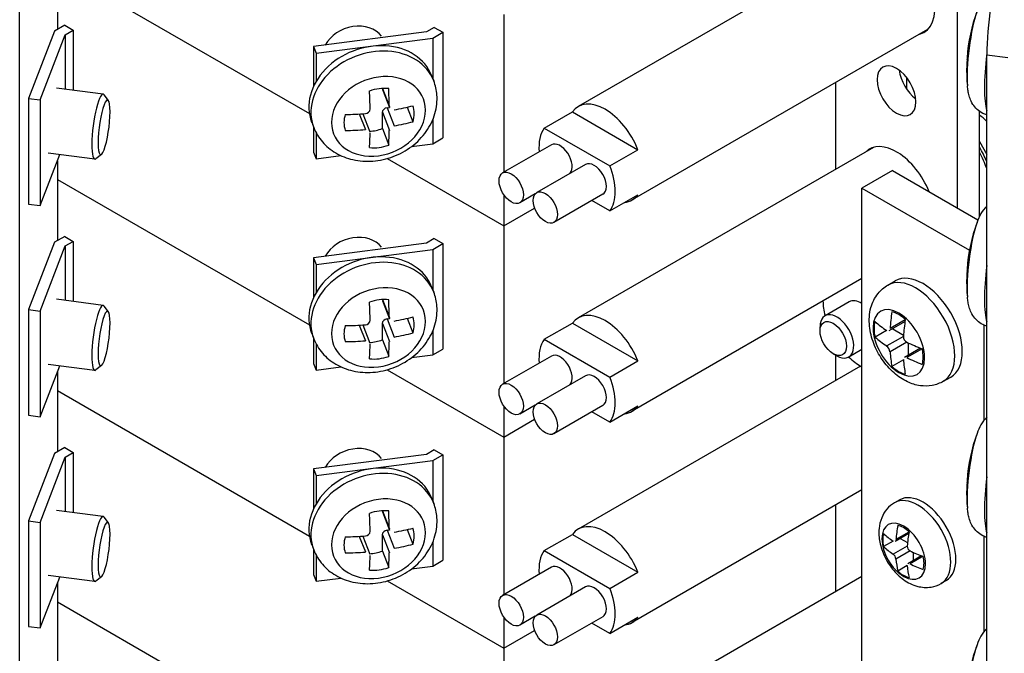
# Model space of a CAD drawing. Header units: inches. Extents: x 0 to 40.7, y 0 to 26.
# Tile 25 of 39: x 36.8 to 38, y 7.3 to 8.1. Entities that reach past the tile are written whole.
import ezdxf

# ---------------------------------------------------------------- set-up
doc = ezdxf.new("R2010")
doc.units = ezdxf.units.IN
doc.header["$LTSCALE"] = 0.5
doc.header["$MEASUREMENT"] = 0
doc.layers.add('AM_VIS', color=7, linetype='Continuous', lineweight=30)

msp = doc.modelspace()

# ---------------------------------------------------------------- linework, layer by layer
at = {"layer": 'AM_VIS', "color": 31}
for p, q in [((36.7516, 6.2161), (36.7516, 8.7613)), ((36.7994, 8.175), (36.7994, 8.0736)), ((37.9779, 5.4962), (37.9779, 8.0413)), ((37.9779, 8.0413), (38.0045, 8.0379)), ((36.7994, 7.9071), (36.7994, 7.8057)), ((36.7994, 7.6392), (36.7994, 7.5378)), ((36.7994, 7.3712), (36.7994, 7.2699))]:
    msp.add_line(p, q, dxfattribs=at)
at = {"layer": 'AM_VIS', "color": 161}
for p, q in [((37.9408, 7.8471), (37.9408, 8.2961)), ((37.7862, 8.0062), (37.7862, 7.8962)), ((37.9687, 7.8363), (37.9687, 7.9697)), ((37.7862, 7.6606), (37.7862, 7.6282)), ((37.7862, 7.4704), (37.7862, 7.3603)), ((37.8675, 7.477), (37.8611, 7.4732)), ((37.879, 7.4342), (37.8616, 7.4242)), ((37.8793, 7.4361), (37.8628, 7.4266)), ((37.8591, 7.4247), (37.8471, 7.4178)), ((37.8771, 7.4184), (37.8593, 7.4081)), ((37.8682, 7.428), (37.8775, 7.4227)), ((37.8806, 7.4122), (37.8628, 7.4019)), ((37.8953, 7.4059), (37.878, 7.3959)), ((37.8971, 7.4053), (37.8806, 7.3958)), ((37.8845, 7.4104), (37.8845, 7.3997)), ((37.8771, 7.3935), (37.8651, 7.3866)), ((37.9266, 7.3747), (37.9201, 7.3709))]:
    msp.add_line(p, q, dxfattribs=at)
at = {"layer": 'AM_VIS', "color": 30}
for p, q in [((37.8344, 8.1919), (37.4598, 7.9757)), ((37.9028, 8.0735), (37.5282, 7.8573)), ((37.4169, 7.9485), (37.4525, 7.969)), ((37.4525, 7.969), (37.5355, 7.9211)), ((37.4169, 7.9485), (37.4999, 7.9005)), ((37.9688, 7.9314), (37.978, 7.915)), ((37.4258, 7.9274), (37.3639, 7.8916)), ((37.8344, 7.924), (37.4598, 7.7077)), ((37.4999, 7.9005), (37.5355, 7.9211)), ((37.4691, 7.9024), (37.4073, 7.8666)), ((37.4053, 7.865), (37.3858, 7.8538)), ((37.491, 7.8645), (37.4291, 7.8287)), ((37.4999, 7.8434), (37.4772, 7.8565)), ((37.4999, 7.8434), (37.5355, 7.8639)), ((37.8197, 7.7577), (37.5282, 7.5893)), ((37.4169, 7.6806), (37.4525, 7.7011)), ((37.4525, 7.7011), (37.5355, 7.6531)), ((37.4169, 7.6806), (37.4999, 7.6326)), ((37.4258, 7.6594), (37.3639, 7.6237)), ((37.818, 7.6466), (37.4598, 7.4398)), ((37.4999, 7.6326), (37.5355, 7.6531)), ((37.4691, 7.6344), (37.4073, 7.5987)), ((37.4053, 7.5971), (37.3858, 7.5858)), ((37.491, 7.5966), (37.4291, 7.5608)), ((37.4999, 7.5755), (37.5355, 7.596)), ((37.4999, 7.5755), (37.4772, 7.5886)), ((37.8197, 7.4898), (37.5282, 7.3214)), ((37.4169, 7.4126), (37.4525, 7.4332)), ((37.4525, 7.4332), (37.5355, 7.3852)), ((37.4169, 7.4126), (37.4999, 7.3647)), ((37.4258, 7.3915), (37.3639, 7.3558)), ((37.8197, 7.3797), (37.4598, 7.1719)), ((37.4999, 7.3647), (37.5355, 7.3852)), ((37.4691, 7.3665), (37.4073, 7.3308)), ((37.4053, 7.3292), (37.3858, 7.3179)), ((37.491, 7.3286), (37.4291, 7.2929)), ((37.4999, 7.3075), (37.4772, 7.3207)), ((37.4999, 7.3075), (37.5355, 7.3281))]:
    msp.add_line(p, q, dxfattribs=at)
at = {"layer": 'AM_VIS', "color": 181}
for p, q in [((36.7994, 8.1513), (37.119, 7.9669)), ((36.7994, 8.1513), (37.119, 7.9669)), ((37.3656, 8.0924), (37.3656, 7.8926)), ((36.8088, 8.079), (36.7959, 8.0715)), ((36.8088, 8.079), (36.8196, 8.0727)), ((36.7959, 8.0715), (36.7628, 7.9862)), ((36.7774, 7.9843), (36.8095, 8.0669)), ((36.8095, 8.0669), (36.8196, 8.0727)), ((36.8095, 8.0669), (36.8095, 7.9978)), ((36.8196, 8.0727), (36.8196, 7.9965)), ((37.2673, 8.0705), (37.1242, 8.052)), ((37.2774, 8.0763), (37.2673, 8.0705)), ((37.2754, 8.0626), (37.2883, 8.0701)), ((37.2774, 8.0763), (37.2883, 8.0701)), ((37.2883, 8.0701), (37.2883, 7.9361)), ((37.1275, 8.0435), (37.2754, 8.0626)), ((37.2754, 8.0626), (37.2754, 8.0116)), ((37.1242, 8.052), (37.1275, 8.0435)), ((37.1242, 8.052), (37.1242, 8.0012)), ((37.1275, 8.0435), (37.1275, 8.0076)), ((37.876, 8.013), (37.876, 7.9985)), ((36.7628, 7.9862), (36.7774, 7.9843)), ((36.7628, 7.9862), (36.7628, 7.8522)), ((36.7774, 7.9843), (36.7774, 7.8503)), ((37.2754, 7.9588), (37.2754, 7.9287)), ((37.1242, 7.9501), (37.1242, 7.918)), ((37.1275, 7.9428), (37.1275, 7.9095)), ((37.2486, 7.9252), (37.2754, 7.9287)), ((37.2754, 7.9287), (37.2883, 7.9361)), ((37.1242, 7.918), (37.1275, 7.9095)), ((36.7774, 7.8503), (36.8025, 7.9149)), ((37.1275, 7.9095), (37.1589, 7.9136)), ((37.2176, 7.9099), (37.3656, 7.8245)), ((37.2176, 7.9099), (37.3656, 7.8245)), ((36.7994, 7.8834), (37.119, 7.6989)), ((36.7994, 7.8834), (37.119, 7.6989)), ((37.3656, 7.8638), (37.3656, 7.8245)), ((36.7628, 7.8522), (36.7774, 7.8503)), ((37.3656, 7.8245), (37.4046, 7.847)), ((37.3656, 7.8245), (37.4046, 7.847)), ((37.3656, 7.8245), (37.3656, 7.6247)), ((36.7959, 7.8036), (36.7628, 7.7183)), ((36.8088, 7.8111), (36.7959, 7.8036)), ((36.8088, 7.8111), (36.8196, 7.8048)), ((36.8095, 7.799), (36.8196, 7.8048)), ((36.8196, 7.8048), (36.8196, 7.7285)), ((37.2774, 7.8084), (37.2673, 7.8026)), ((37.2774, 7.8084), (37.2883, 7.8021)), ((36.7774, 7.7164), (36.8095, 7.799)), ((36.8095, 7.799), (36.8095, 7.7299)), ((37.2673, 7.8026), (37.1242, 7.7841)), ((37.1275, 7.7756), (37.2754, 7.7947)), ((37.2754, 7.7947), (37.2883, 7.8021)), ((37.2754, 7.7947), (37.2754, 7.7437)), ((37.2883, 7.8021), (37.2883, 7.6682)), ((37.1242, 7.7841), (37.1275, 7.7756)), ((37.1242, 7.7841), (37.1242, 7.7333)), ((37.1275, 7.7756), (37.1275, 7.7397)), ((36.7628, 7.7183), (36.7774, 7.7164)), ((36.7628, 7.7183), (36.7628, 7.5843)), ((36.7774, 7.7164), (36.7774, 7.5824)), ((37.1242, 7.6822), (37.1242, 7.6501)), ((37.2754, 7.6909), (37.2754, 7.6607)), ((37.1275, 7.6748), (37.1275, 7.6416)), ((37.2754, 7.6607), (37.2883, 7.6682)), ((37.2486, 7.6573), (37.2754, 7.6607)), ((36.7774, 7.5824), (36.8025, 7.6469)), ((37.1242, 7.6501), (37.1275, 7.6416)), ((37.1275, 7.6416), (37.1589, 7.6457)), ((37.2176, 7.642), (37.3656, 7.5566)), ((37.2176, 7.642), (37.3656, 7.5566)), ((36.7994, 7.6155), (37.119, 7.431)), ((37.3656, 7.5959), (37.3656, 7.5566)), ((36.7628, 7.5843), (36.7774, 7.5824)), ((37.3656, 7.5566), (37.4046, 7.5791)), ((37.3656, 7.5566), (37.4046, 7.5791)), ((37.3656, 7.5566), (37.3656, 7.3568)), ((37.2673, 7.5346), (37.1242, 7.5161)), ((37.2774, 7.5405), (37.2673, 7.5346)), ((37.2754, 7.5268), (37.2883, 7.5342)), ((37.2774, 7.5405), (37.2883, 7.5342)), ((37.2883, 7.5342), (37.2883, 7.4003)), ((37.1242, 7.5161), (37.1275, 7.5077)), ((37.1242, 7.5161), (37.1242, 7.4654)), ((37.1275, 7.5077), (37.2754, 7.5268)), ((37.2754, 7.5268), (37.2754, 7.4758)), ((37.1275, 7.5077), (37.1275, 7.4717)), ((37.2754, 7.423), (37.2754, 7.3928)), ((37.1242, 7.4143), (37.1242, 7.3822)), ((37.1275, 7.4069), (37.1275, 7.3737)), ((37.2486, 7.3894), (37.2754, 7.3928)), ((37.2754, 7.3928), (37.2883, 7.4003)), ((37.1242, 7.3822), (37.1275, 7.3737)), ((37.1275, 7.3737), (37.1589, 7.3778)), ((37.2176, 7.3741), (37.3656, 7.2886)), ((37.3656, 7.3279), (37.3656, 7.2886)), ((37.3656, 7.2886), (37.4046, 7.3112))]:
    msp.add_line(p, q, dxfattribs=at)
at = {"layer": 'AM_VIS', "color": 53}
for p, q in [((37.274, 8.0151), (37.2767, 8.0083)), ((36.8575, 7.9916), (36.7985, 7.9992)), ((36.8641, 7.9835), (36.8587, 7.9907)), ((37.2115, 7.9989), (37.2204, 7.976)), ((37.2117, 7.9975), (37.2207, 7.9745)), ((37.1823, 7.9665), (37.19, 7.9466)), ((37.1869, 7.9668), (37.1958, 7.9437)), ((37.2115, 7.9478), (37.2115, 7.9685)), ((37.2115, 7.9685), (37.2204, 7.9455)), ((37.2175, 7.9743), (37.2206, 7.9747)), ((37.2175, 7.9743), (37.2265, 7.9513)), ((37.2431, 7.9752), (37.2503, 7.9566)), ((37.1219, 7.9561), (37.1245, 7.9493)), ((37.2115, 7.9478), (37.2196, 7.9269)), ((36.8468, 7.9091), (36.7879, 7.9167)), ((36.8553, 7.9152), (36.8483, 7.9096)), ((37.8584, 7.8947), (37.8197, 7.8723)), ((37.8584, 7.8947), (37.9668, 7.8321)), ((37.8197, 7.8723), (37.9561, 7.7936)), ((37.8197, 6.2649), (37.8197, 7.8723)), ((37.274, 7.7472), (37.2767, 7.7404)), ((36.8575, 7.7236), (36.7985, 7.7313)), ((37.2115, 7.731), (37.2204, 7.7081)), ((37.2117, 7.7296), (37.2207, 7.7066)), ((36.8641, 7.7156), (36.8587, 7.7228)), ((37.2175, 7.7064), (37.2206, 7.7068)), ((37.2175, 7.7064), (37.2265, 7.6834)), ((37.2431, 7.7073), (37.2503, 7.6887)), ((37.1823, 7.6985), (37.19, 7.6787)), ((37.1869, 7.6988), (37.1958, 7.6758)), ((37.2115, 7.6799), (37.2115, 7.7005)), ((37.2115, 7.7005), (37.2204, 7.6776)), ((37.9744, 7.6986), (37.9744, 7.5778)), ((37.1219, 7.6882), (37.1245, 7.6814)), ((37.2115, 7.6799), (37.2196, 7.659)), ((36.8468, 7.6412), (36.7879, 7.6488)), ((36.8553, 7.6473), (36.8483, 7.6417)), ((37.274, 7.4793), (37.2767, 7.4725)), ((36.8575, 7.4557), (36.7985, 7.4634)), ((36.8641, 7.4477), (36.8587, 7.4549)), ((37.2115, 7.4631), (37.2204, 7.4402)), ((37.2117, 7.4617), (37.2207, 7.4386)), ((37.1823, 7.4306), (37.19, 7.4108)), ((37.1869, 7.4309), (37.1958, 7.4079)), ((37.2115, 7.412), (37.2115, 7.4326)), ((37.2115, 7.4326), (37.2204, 7.4096)), ((37.2175, 7.4385), (37.2206, 7.4389)), ((37.2175, 7.4385), (37.2265, 7.4155)), ((37.2431, 7.4394), (37.2503, 7.4208)), ((37.9744, 7.4307), (37.9744, 7.3099)), ((37.1219, 7.4203), (37.1245, 7.4135)), ((37.2115, 7.412), (37.2196, 7.3911)), ((36.8468, 7.3733), (36.7879, 7.3809)), ((36.8553, 7.3794), (36.8483, 7.3738))]:
    msp.add_line(p, q, dxfattribs=at)
at = {"layer": 'AM_VIS', "color": 33}
for p, q in [((37.8193, 7.7574), (37.8197, 7.7572)), ((37.8186, 7.6462), (37.8197, 7.6456))]:
    msp.add_line(p, q, dxfattribs=at)
at = {"layer": 'AM_VIS', "color": 132}
for p, q in [((37.8524, 7.7493), (37.8619, 7.7547)), ((37.8746, 7.7053), (37.8553, 7.6942)), ((37.8508, 7.6918), (37.8362, 7.6834)), ((37.8743, 7.7031), (37.8539, 7.6913)), ((37.8586, 7.694), (37.8724, 7.686)), ((37.8723, 7.6843), (37.851, 7.6721)), ((37.8765, 7.677), (37.8553, 7.6647)), ((37.8938, 7.6693), (37.8734, 7.6576)), ((37.8959, 7.6685), (37.8765, 7.6573)), ((37.8781, 7.6762), (37.8781, 7.6603)), ((37.8723, 7.6546), (37.8577, 7.6462)), ((37.9229, 7.6273), (37.9323, 7.6327))]:
    msp.add_line(p, q, dxfattribs=at)
at = {"layer": 'AM_VIS', "color": 72}
for p, q in [((37.8035, 7.7282), (37.7728, 7.7104)), ((37.7665, 7.6912), (37.7665, 7.6966)), ((37.8197, 7.6678), (37.803, 7.6581)), ((37.7832, 7.6623), (37.7879, 7.6596))]:
    msp.add_line(p, q, dxfattribs=at)
at = {"layer": 'AM_VIS', "color": 201}
for p, q in [((36.7994, 7.6155), (37.119, 7.431)), ((36.8088, 7.5432), (36.7959, 7.5357)), ((36.8088, 7.5432), (36.8196, 7.5369)), ((36.7959, 7.5357), (36.7628, 7.4503)), ((36.7774, 7.4484), (36.8095, 7.5311)), ((36.8095, 7.5311), (36.8196, 7.5369)), ((36.8095, 7.5311), (36.8095, 7.4619)), ((36.8196, 7.5369), (36.8196, 7.4606)), ((36.7628, 7.4503), (36.7774, 7.4484)), ((36.7628, 7.4503), (36.7628, 7.3164)), ((36.7774, 7.4484), (36.7774, 7.3145)), ((36.7774, 7.3145), (36.8025, 7.379)), ((37.2176, 7.3741), (37.3656, 7.2886)), ((36.7994, 7.3476), (37.119, 7.1631)), ((36.7994, 7.3476), (37.119, 7.1631)), ((36.7628, 7.3164), (36.7774, 7.3145)), ((37.3656, 7.2886), (37.4046, 7.3112)), ((37.3656, 7.2886), (37.3656, 7.0889))]:
    msp.add_line(p, q, dxfattribs=at)
at = {"layer": 'AM_VIS', "color": 53}
for centre, radius, start, end in [((38.1712, 8.0222), 0.2188, 160.0181, 175.9969), ((38.1712, 8.0222), 0.2188, 178.9851, 185.2489), ((37.1898, 7.9732), 0.00626, 271.5145, 356.5039), ((38.0171, 7.8124), 0.0541, 136.5548, 162.0986), ((38.1712, 7.7542), 0.2188, 160.0181, 175.9969), ((38.1712, 7.7542), 0.2188, 178.9851, 185.2489), ((37.1898, 7.7053), 0.00626, 271.5145, 356.5039), ((38.0171, 7.5445), 0.0541, 136.5548, 162.0986), ((38.1712, 7.4863), 0.2188, 160.0181, 175.9969), ((38.1712, 7.4863), 0.2188, 178.9851, 185.2489), ((37.1898, 7.4374), 0.00626, 271.5145, 356.5039), ((38.0171, 7.2766), 0.0541, 136.5548, 162.0986), ((38.1712, 7.2184), 0.2188, 160.0181, 175.9969)]:
    msp.add_arc(centre, radius, start, end, dxfattribs=at)
at = {"layer": 'AM_VIS', "color": 132}
for centre, radius, start, end in [((37.8805, 7.6842), 0.00824, 178.9316, 241.0684), ((37.8443, 7.6633), 0.011, 7.3443, 52.6557)]:
    msp.add_arc(centre, radius, start, end, dxfattribs=at)
at = {"layer": 'AM_VIS', "color": 161}
for centre, radius, start, end in [((37.8839, 7.4182), 0.00679, 178.3467, 241.6533), ((37.8534, 7.4006), 0.00949, 7.9516, 52.0484)]:
    msp.add_arc(centre, radius, start, end, dxfattribs=at)
for centre, major_axis, start_param, end_param in [((37.8635, 8.1298), (-0.0346, 0.0599), 2.99262, 6.432158), ((37.8635, 7.9958), (-0.0174, 0.0301), 0.785398, 7.068583), ((37.8913, 8.0119), (-0.0174, 0.0301), 0.928126, 2.213467), ((37.8635, 7.8619), (-0.0346, 0.0599), 4.484472, 6.432158), ((37.8906, 7.4221), (-0.0295, 0.0511), 3.141593, 6.283185), ((37.8971, 7.4258), (-0.0295, 0.0511), 3.141593, 6.283185), ((37.8726, 7.4117), (-0.0195, 0.0338), 3.926991, 10.210176), ((37.9781, 7.4808), (0.0819, 0.1418), 2.137292, 2.263725), ((37.8722, 7.4115), (-0.0185, 0.032), 5.221561, 5.774014), ((37.8722, 7.4115), (-0.0185, 0.032), 0.509172, 1.061625), ((37.9852, 7.485), (-0.1638, 0), 0.566496, 0.692929), ((37.9924, 7.4726), (0.0819, 0.1418), 2.137292, 2.263725), ((37.9852, 7.4685), (-0.1638, 0), 0.566496, 0.692929), ((37.9852, 7.485), (-0.1638, 0), 0.877868, 1.0043), ((37.8722, 7.4115), (-0.0185, 0.032), 3.650764, 4.203217), ((37.9781, 7.4808), (0.0819, 0.1418), 2.448664, 2.575097), ((37.9924, 7.4726), (0.0819, 0.1418), 2.448664, 2.575097), ((37.9852, 7.4685), (-0.1638, 0), 0.877868, 1.0043), ((37.8722, 7.4115), (-0.0185, 0.032), 2.079968, 2.632421)]:
    msp.add_ellipse(centre, major_axis=major_axis, ratio=0.57735, start_param=start_param, end_param=end_param, dxfattribs=at)
at = {"layer": 'AM_VIS', "color": 31}
msp.add_ellipse((37.9958, 8.0876), major_axis=(0.0105, 0.0814), ratio=0.178415, start_param=0.627058, end_param=2.197854, dxfattribs=at)
at = {"layer": 'AM_VIS', "color": 53}
for centre, major_axis, ratio, start_param, end_param in [((37.9663, 8.0487), (0.0078, 0.0606), 0.178415, 0.673016, 2.468576), ((37.1755, 8.0435), (-0.0388, -0.015), 0.796765, 3.37706, 5.524076), ((37.1979, 7.9856), (0.0761, 0.0295), 0.796765, 0, 3.141593), ((37.2006, 7.9788), (0.0761, 0.0295), 0.796765, 0, 3.141593), ((37.9929, 8.0452), (0.0105, 0.0809), 0.178415, 1.633644, 2.761975), ((37.9625, 8.0491), (0.0059, 0.0453), 0.178415, 1.921627, 2.128602), ((38.1712, 8.0323), (-0.2184, 0), 0.57735, 6.242804, 6.265687), ((37.2066, 7.9634), (0.057, 0.0221), 0.796765, 5.983471, 12.266656), ((36.8522, 7.9503), (0.0053, 0.0412), 0.178415, 6.100853, 9.607111), ((37.2074, 7.9612), (-0.0426, -0.0165), 0.796765, 4.136448, 4.688901), ((37.1485, 8.0802), (-0.028, 0.2166), 0.178415, 4.171076, 4.288123), ((37.2175, 7.9998), (-0.00581, -0.00225), 0.796765, 5.996037, 6.283185), ((37.1728, 8.0833), (-0.028, 0.2166), 0.178415, 4.171076, 4.288123), ((36.8586, 7.9495), (0.0045, 0.0347), 0.178415, 2.197854, 8.481039), ((37.2074, 7.9612), (-0.0426, -0.0165), 0.796765, 5.707244, 6.259698), ((37.1607, 8.0919), (-0.2184, 0), 0.57735, 1.588295, 1.705342), ((37.2175, 7.9692), (-0.00581, -0.00225), 0.796765, 4.412675, 5.983471), ((37.1607, 8.0919), (-0.2184, 0), 0.57735, 1.87683, 1.993878), ((37.2074, 7.9612), (-0.0426, -0.0165), 0.796765, 2.565652, 3.118105), ((37.1607, 8.0716), (-0.2184, 0), 0.57735, 1.87683, 1.993878), ((37.1607, 8.0716), (-0.2184, 0), 0.57735, 1.588295, 1.705342), ((37.1485, 8.0802), (-0.028, 0.2166), 0.178415, 3.88254, 3.999587), ((37.1993, 7.9822), (0.0426, 0.0165), 0.796765, 4.327697, 4.688901), ((37.1728, 8.0833), (-0.028, 0.2166), 0.178415, 3.88254, 3.999587), ((37.2074, 7.9612), (-0.0426, -0.0165), 0.796765, 0.994855, 1.547309), ((37.9663, 7.7807), (0.0078, 0.0606), 0.178415, 0.673016, 2.468576), ((37.1755, 7.7756), (-0.0388, -0.015), 0.796765, 3.37706, 5.524076), ((37.1979, 7.7177), (0.0761, 0.0295), 0.796765, 0, 3.141593), ((37.2006, 7.7109), (0.0761, 0.0295), 0.796765, 0, 3.141593), ((37.9625, 7.7812), (0.0059, 0.0453), 0.178415, 1.921627, 2.128602), ((38.1712, 7.7644), (-0.2184, 0), 0.57735, 6.242804, 6.265687), ((37.9929, 7.7773), (0.0105, 0.0809), 0.178415, 1.633733, 2.761975), ((37.2066, 7.6955), (0.057, 0.0221), 0.796765, 5.983471, 12.266656), ((37.2074, 7.6933), (-0.0426, -0.0165), 0.796765, 4.136448, 4.688901), ((37.2175, 7.7319), (-0.00581, -0.00225), 0.796765, 5.996037, 6.283185), ((37.1728, 7.8154), (-0.028, 0.2166), 0.178415, 4.171076, 4.288123), ((36.8522, 7.6824), (0.0053, 0.0412), 0.178415, 6.100853, 9.607111), ((36.8586, 7.6816), (0.0045, 0.0347), 0.178415, 2.197854, 8.481039), ((37.1485, 7.8123), (-0.028, 0.2166), 0.178415, 4.171076, 4.288123), ((37.2175, 7.7013), (-0.00581, -0.00225), 0.796765, 4.412675, 5.983471), ((37.1607, 7.824), (-0.2184, 0), 0.57735, 1.87683, 1.993878), ((37.2074, 7.6933), (-0.0426, -0.0165), 0.796765, 2.565652, 3.118105), ((37.2074, 7.6933), (-0.0426, -0.0165), 0.796765, 5.707244, 6.259698), ((37.1607, 7.824), (-0.2184, 0), 0.57735, 1.588295, 1.705342), ((37.1607, 7.8037), (-0.2184, 0), 0.57735, 1.588295, 1.705342), ((37.1993, 7.7142), (0.0426, 0.0165), 0.796765, 4.327697, 4.688901), ((37.1607, 7.8037), (-0.2184, 0), 0.57735, 1.87683, 1.993878), ((37.1485, 7.8123), (-0.028, 0.2166), 0.178415, 3.88254, 3.999587), ((37.1728, 7.8154), (-0.028, 0.2166), 0.178415, 3.88254, 3.999587), ((37.2074, 7.6933), (-0.0426, -0.0165), 0.796765, 0.994855, 1.547309), ((37.9663, 7.5128), (0.0078, 0.0606), 0.178415, 0.673016, 2.468576), ((37.1755, 7.5077), (-0.0388, -0.015), 0.796765, 3.37706, 5.524076), ((37.1979, 7.4498), (0.0761, 0.0295), 0.796765, 0, 3.141593), ((37.2006, 7.443), (0.0761, 0.0295), 0.796765, 0, 3.141593), ((37.9929, 7.5094), (0.0105, 0.0809), 0.178415, 1.633733, 2.761975), ((37.9625, 7.5133), (0.0059, 0.0453), 0.178415, 1.921627, 2.128602), ((38.1712, 7.4965), (-0.2184, 0), 0.57735, 6.242804, 6.265687), ((37.2066, 7.4276), (0.057, 0.0221), 0.796765, 5.983471, 12.266656), ((36.8522, 7.4145), (0.0053, 0.0412), 0.178415, 6.100853, 9.607111), ((37.2074, 7.4254), (-0.0426, -0.0165), 0.796765, 4.136448, 4.688901), ((37.1485, 7.5444), (-0.028, 0.2166), 0.178415, 4.171076, 4.288123), ((37.2175, 7.464), (-0.00581, -0.00225), 0.796765, 5.996037, 6.283185), ((37.1728, 7.5475), (-0.028, 0.2166), 0.178415, 4.171076, 4.288123), ((36.8586, 7.4137), (0.0045, 0.0347), 0.178415, 2.197854, 8.481039), ((37.2074, 7.4254), (-0.0426, -0.0165), 0.796765, 5.707244, 6.259698), ((37.1607, 7.5561), (-0.2184, 0), 0.57735, 1.588295, 1.705342), ((37.2175, 7.4334), (-0.00581, -0.00225), 0.796765, 4.412675, 5.983471), ((37.1607, 7.5561), (-0.2184, 0), 0.57735, 1.87683, 1.993878), ((37.2074, 7.4254), (-0.0426, -0.0165), 0.796765, 2.565652, 3.118105), ((37.1607, 7.5357), (-0.2184, 0), 0.57735, 1.87683, 1.993878), ((37.1607, 7.5357), (-0.2184, 0), 0.57735, 1.588295, 1.705342), ((37.1485, 7.5444), (-0.028, 0.2166), 0.178415, 3.88254, 3.999587), ((37.1993, 7.4463), (0.0426, 0.0165), 0.796765, 4.327697, 4.688901), ((37.1728, 7.5475), (-0.028, 0.2166), 0.178415, 3.88254, 3.999587), ((37.2074, 7.4254), (-0.0426, -0.0165), 0.796765, 0.994855, 1.547309), ((37.9663, 7.2449), (0.0078, 0.0606), 0.178415, 0.673016, 2.468576)]:
    msp.add_ellipse(centre, major_axis=major_axis, ratio=ratio, start_param=start_param, end_param=end_param, dxfattribs=at)
at = {"layer": 'AM_VIS', "color": 30}
for centre, major_axis, start_param, end_param in [((37.494, 7.9165), (-0.0342, 0.0592), 4.464502, 6.531072), ((37.9625, 7.919), (-0.0307, 0.0532), 5.136952, 5.3556), ((37.4584, 7.8959), (-0.0342, 0.0592), 0.247887, 0.880476), ((37.4368, 7.9084), (-0.0109, 0.0189), 3.342434, 6.283185), ((37.9271, 7.8986), (-0.0423, 0.0733), 4.485428, 4.729888), ((37.9244, 7.897), (-0.0423, 0.0733), 4.391929, 4.664136), ((37.4801, 7.8834), (-0.0109, 0.0189), 3.141593, 6.283185), ((37.3749, 7.8727), (-0.0109, 0.0189), 0.785398, 7.068583), ((37.4584, 7.8959), (-0.0342, 0.0592), 3.389479, 4.464502), ((37.4182, 7.8477), (-0.0109, 0.0189), 0.785398, 7.068583), ((37.494, 7.9165), (-0.0342, 0.0592), 2.893706, 3.389479), ((37.494, 7.6485), (-0.0342, 0.0592), 4.464502, 6.531072), ((37.4584, 7.628), (-0.0342, 0.0592), 0.247887, 0.880476), ((37.4368, 7.6405), (-0.0109, 0.0189), 3.342434, 6.283185), ((37.4801, 7.6155), (-0.0109, 0.0189), 3.141593, 6.283185), ((37.4584, 7.628), (-0.0342, 0.0592), 3.389479, 4.464502), ((37.3749, 7.6048), (-0.0109, 0.0189), 0.785398, 7.068583), ((37.4182, 7.5798), (-0.0109, 0.0189), 0.785398, 7.068583), ((37.494, 7.6485), (-0.0342, 0.0592), 2.893706, 3.389479), ((37.494, 7.3806), (-0.0342, 0.0592), 4.464502, 6.531072), ((37.4584, 7.3601), (-0.0342, 0.0592), 0.247887, 0.880476), ((37.4368, 7.3726), (-0.0109, 0.0189), 3.342434, 6.283185), ((37.4801, 7.3476), (-0.0109, 0.0189), 3.141593, 6.283185), ((37.3749, 7.3369), (-0.0109, 0.0189), 0.785398, 7.068583), ((37.4584, 7.3601), (-0.0342, 0.0592), 3.389479, 4.464502), ((37.4182, 7.3119), (-0.0109, 0.0189), 0.785398, 7.068583), ((37.494, 7.3806), (-0.0342, 0.0592), 2.893706, 3.389479)]:
    msp.add_ellipse(centre, major_axis=major_axis, ratio=0.57735, start_param=start_param, end_param=end_param, dxfattribs=at)
at = {"layer": 'AM_VIS', "color": 132}
for centre, major_axis, start_param, end_param in [((37.8971, 7.6937), (-0.0352, 0.061), 3.141593, 6.283185), ((37.8876, 7.6883), (-0.0352, 0.061), 3.141593, 6.283185), ((37.8665, 7.6761), (-0.0231, 0.04), 0.785398, 7.068583), ((38.0123, 7.7701), (0.1114, 0.193), 2.164681, 2.275169), ((37.8662, 7.6759), (-0.022, 0.0382), 5.221561, 5.774014), ((38.0293, 7.7603), (0.1114, 0.193), 2.164681, 2.275169), ((37.8662, 7.6759), (-0.022, 0.0382), 0.509172, 1.061625), ((38.0208, 7.775), (-0.2228, 0), 0.593884, 0.704373), ((38.0208, 7.7554), (-0.2228, 0), 0.593884, 0.704373), ((38.0208, 7.775), (-0.2228, 0), 0.866423, 0.976912), ((37.8662, 7.6759), (-0.022, 0.0382), 3.650764, 4.203217), ((38.0123, 7.7701), (0.1114, 0.193), 2.43722, 2.547708), ((38.0293, 7.7603), (0.1114, 0.193), 2.43722, 2.547708), ((38.0208, 7.7554), (-0.2228, 0), 0.866423, 0.976912), ((37.8662, 7.6759), (-0.022, 0.0382), 2.079968, 2.632421)]:
    msp.add_ellipse(centre, major_axis=major_axis, ratio=0.57735, start_param=start_param, end_param=end_param, dxfattribs=at)
at = {"layer": 'AM_VIS', "color": 33}
for major_axis, start_param, end_param in [((-0.0342, 0.0592), 5.47505, 5.483673), ((-0.0342, 0.0592), 0.799513, 1.113415), ((-0.0151, 0.0261), 5.44628, 6.283185), ((-0.0342, 0.0592), 2.028178, 2.356194), ((-0.0342, 0.0592), 2.356194, 2.378932)]:
    msp.add_ellipse((37.8186, 7.702), major_axis=major_axis, ratio=0.57735, start_param=start_param, end_param=end_param, dxfattribs=at)
at = {"layer": 'AM_VIS', "color": 72}
for centre, major_axis, start_param, end_param in [((37.7879, 7.6843), (-0.0151, 0.0261), 2.356194, 7.068583), ((37.7832, 7.6816), (-0.0118, 0.0205), 3.926991, 10.210176)]:
    msp.add_ellipse(centre, major_axis=major_axis, ratio=0.57735, start_param=start_param, end_param=end_param, dxfattribs=at)
at = {"layer": 'AM_VIS', "color": 53, "extrusion": (4e-16, -1.3e-15, -1)}
msp.add_open_spline([(37.1245, 7.9493), (37.1271, 7.9426), (37.1309, 7.9364), (37.1403, 7.9254), (37.1461, 7.9207), (37.1591, 7.913), (37.1665, 7.9102), (37.1824, 7.9066), (37.1909, 7.9061), (37.2082, 7.9074), (37.2169, 7.9093), (37.2336, 7.9156), (37.2415, 7.9199), (37.2558, 7.9306), (37.262, 7.937), (37.2721, 7.9511), (37.2759, 7.9588), (37.2804, 7.9746), (37.2813, 7.9826), (37.2802, 7.9966), (37.2789, 8.0026), (37.2767, 8.0083)], degree=3, knots=[1.870511, 1.870511, 1.870511, 1.870511, 2.146227, 2.146227, 2.431682, 2.431682, 2.741384, 2.741384, 3.076865, 3.076865, 3.427335, 3.427335, 3.781935, 3.781935, 4.13298, 4.13298, 4.469005, 4.469005, 4.777017, 4.777017, 5.012103, 5.012103, 5.012103, 5.012103], dxfattribs=at)
at = {"layer": 'AM_VIS', "color": 53}
for points, knots in [([(37.9779, 7.9653), (37.9762, 7.9657), (37.9746, 7.9664), (37.9701, 7.9686), (37.9677, 7.9704), (37.9633, 7.9744), (37.9616, 7.9766), (37.9586, 7.9814), (37.9575, 7.9838), (37.9558, 7.9884), (37.9553, 7.9905), (37.9544, 7.9947), (37.954, 7.9967), (37.9536, 7.9999), (37.9535, 8.001), (37.9534, 8.0021)], [3.7967447, 3.7967447, 3.7967447, 3.7967447, 3.8284186, 3.8284186, 3.8941523, 3.8941523, 3.9780904, 3.9780904, 4.0986654, 4.0986654, 4.2332687, 4.2332687, 4.367872, 4.367872, 4.4416667, 4.4416667, 4.4416667, 4.4416667]), ([(37.1245, 7.6814), (37.1271, 7.6747), (37.1309, 7.6685), (37.1403, 7.6575), (37.1461, 7.6528), (37.1591, 7.6451), (37.1665, 7.6423), (37.1824, 7.6387), (37.1909, 7.6382), (37.2082, 7.6394), (37.2169, 7.6414), (37.2336, 7.6477), (37.2415, 7.652), (37.2558, 7.6627), (37.262, 7.669), (37.2721, 7.6832), (37.2759, 7.6909), (37.2804, 7.7067), (37.2813, 7.7147), (37.2802, 7.7287), (37.2789, 7.7347), (37.2767, 7.7404)], [1.870511, 1.870511, 1.870511, 1.870511, 2.146227, 2.146227, 2.431682, 2.431682, 2.741384, 2.741384, 3.076865, 3.076865, 3.427335, 3.427335, 3.781935, 3.781935, 4.13298, 4.13298, 4.469005, 4.469005, 4.777017, 4.777017, 5.012103, 5.012103, 5.012103, 5.012103]), ([(37.9779, 7.6973), (37.9762, 7.6978), (37.9746, 7.6985), (37.9701, 7.7006), (37.9677, 7.7025), (37.9633, 7.7065), (37.9616, 7.7087), (37.9586, 7.7135), (37.9575, 7.7159), (37.9558, 7.7204), (37.9553, 7.7226), (37.9544, 7.7268), (37.954, 7.7288), (37.9536, 7.732), (37.9535, 7.7331), (37.9534, 7.7342)], [3.7967447, 3.7967447, 3.7967447, 3.7967447, 3.8284186, 3.8284186, 3.8941523, 3.8941523, 3.9780904, 3.9780904, 4.0986654, 4.0986654, 4.2332687, 4.2332687, 4.367872, 4.367872, 4.4416667, 4.4416667, 4.4416667, 4.4416667]), ([(37.1245, 7.4135), (37.1271, 7.4068), (37.1309, 7.4006), (37.1403, 7.3896), (37.1461, 7.3849), (37.1591, 7.3772), (37.1665, 7.3744), (37.1824, 7.3708), (37.1909, 7.3702), (37.2082, 7.3715), (37.2169, 7.3735), (37.2336, 7.3797), (37.2415, 7.3841), (37.2558, 7.3948), (37.262, 7.4011), (37.2721, 7.4153), (37.2759, 7.423), (37.2804, 7.4388), (37.2813, 7.4467), (37.2802, 7.4607), (37.2789, 7.4668), (37.2767, 7.4725)], [1.870511, 1.870511, 1.870511, 1.870511, 2.146227, 2.146227, 2.431682, 2.431682, 2.741384, 2.741384, 3.076865, 3.076865, 3.427335, 3.427335, 3.781935, 3.781935, 4.13298, 4.13298, 4.469005, 4.469005, 4.777017, 4.777017, 5.012103, 5.012103, 5.012103, 5.012103]), ([(37.9779, 7.4294), (37.9762, 7.4299), (37.9746, 7.4305), (37.9701, 7.4327), (37.9677, 7.4345), (37.9633, 7.4386), (37.9616, 7.4408), (37.9586, 7.4456), (37.9575, 7.4479), (37.9558, 7.4525), (37.9553, 7.4547), (37.9544, 7.4589), (37.954, 7.4609), (37.9536, 7.4641), (37.9535, 7.4652), (37.9534, 7.4663)], [3.7967447, 3.7967447, 3.7967447, 3.7967447, 3.8284186, 3.8284186, 3.8941523, 3.8941523, 3.9780904, 3.9780904, 4.0986654, 4.0986654, 4.2332687, 4.2332687, 4.367872, 4.367872, 4.4416667, 4.4416667, 4.4416667, 4.4416667])]:
    msp.add_open_spline(points, degree=3, knots=knots, dxfattribs=at)
at = {"layer": 'AM_VIS', "color": 132}
msp.add_open_spline([(37.9229, 7.6273), (37.9185, 7.6247), (37.9136, 7.623), (37.9036, 7.6211), (37.8985, 7.6211), (37.8878, 7.6225), (37.8824, 7.6243), (37.8711, 7.6296), (37.8654, 7.6334), (37.8546, 7.643), (37.8496, 7.6488), (37.8409, 7.6614), (37.8374, 7.6681), (37.8319, 7.6823), (37.83, 7.6898), (37.8285, 7.705), (37.8288, 7.7128), (37.8327, 7.727), (37.8356, 7.7333), (37.8435, 7.7429), (37.8477, 7.7466), (37.8524, 7.7493)], degree=3, knots=[3.926991, 3.926991, 3.926991, 3.926991, 4.127921, 4.127921, 4.345362, 4.345362, 4.614578, 4.614578, 4.9669, 4.9669, 5.366375, 5.366375, 5.763064, 5.763064, 6.16156, 6.16156, 6.553484, 6.553484, 6.853188, 6.853188, 7.068583, 7.068583, 7.068583, 7.068583], dxfattribs=at)
at = {"layer": 'AM_VIS', "color": 161, "extrusion": (4e-16, 3e-16, -1)}
msp.add_open_spline([(37.8611, 7.4732), (37.8573, 7.4711), (37.854, 7.4683), (37.8484, 7.4618), (37.8463, 7.458), (37.8428, 7.4497), (37.8418, 7.445), (37.8408, 7.4346), (37.8413, 7.4289), (37.8436, 7.4171), (37.8457, 7.411), (37.8512, 7.3994), (37.8546, 7.394), (37.8626, 7.384), (37.8672, 7.3795), (37.8777, 7.372), (37.8836, 7.369), (37.8956, 7.3659), (37.9014, 7.3654), (37.9117, 7.3671), (37.9161, 7.3686), (37.9201, 7.3709)], degree=3, knots=[5.497787, 5.497787, 5.497787, 5.497787, 5.697884, 5.697884, 5.914277, 5.914277, 6.18188, 6.18188, 6.533012, 6.533012, 6.934225, 6.934225, 7.333301, 7.333301, 7.734112, 7.734112, 8.127104, 8.127104, 8.424933, 8.424933, 8.63938, 8.63938, 8.63938, 8.63938], dxfattribs=at)

doc.saveas('drawing.dxf')
